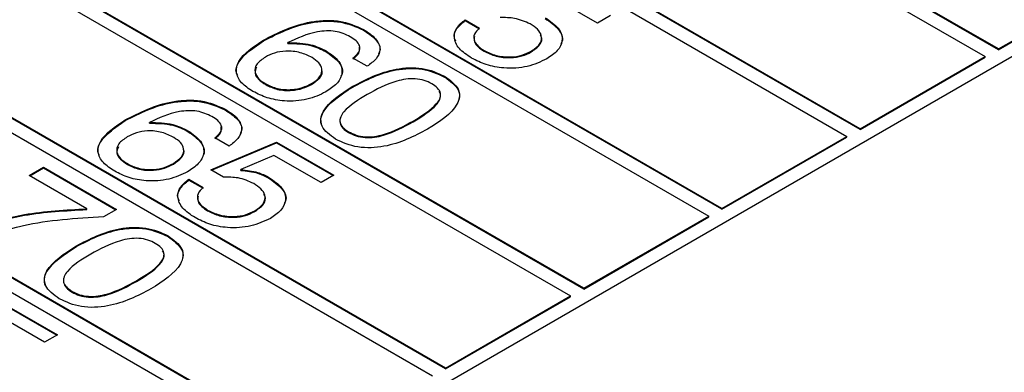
# Model space of a CAD drawing. Header units: millimetres. Extents: x 28 to 178, y 29 to 265.
# Tile 68 of 92: x 111.36 to 121.94, y 205.93 to 209.71. Entities that reach past the tile are written whole.
import ezdxf

# ---------------------------------------------------------------- set-up
doc = ezdxf.new("R2010")
doc.units = ezdxf.units.MM

msp = doc.modelspace()

# ---------------------------------------------------------------- linework, layer by layer
at = {"color": 7, "linetype": 'Continuous', "lineweight": 30}
for p, q in [((109.004, 201.809), (134.317, 216.421)), ((121.872, 209.4), (115.508, 213.074)), ((121.872, 209.392), (115.508, 213.066)), ((115.366, 212.993), (121.73, 209.319)), ((120.387, 208.543), (114.023, 212.217)), ((120.387, 208.535), (114.023, 212.209)), ((113.881, 212.135), (120.245, 208.461)), ((118.902, 207.686), (112.538, 211.36)), ((118.902, 207.678), (112.538, 211.352)), ((112.397, 211.278), (118.76, 207.604)), ((117.417, 206.829), (111.053, 210.502)), ((117.417, 206.82), (111.053, 210.494)), ((110.912, 210.421), (117.276, 206.747)), ((121.872, 209.4), (123.215, 210.176)), ((121.872, 209.392), (123.215, 210.168)), ((117.565, 209.678), (117.059, 209.97)), ((117.703, 209.758), (117.565, 209.678)), ((115.932, 205.971), (109.568, 209.645)), ((115.932, 205.963), (109.568, 209.637)), ((116.144, 209.714), (116.298, 209.625)), ((116.144, 209.706), (116.144, 209.714)), ((116.144, 209.706), (116.298, 209.617)), ((109.427, 209.564), (115.791, 205.89)), ((115.052, 209.602), (115.052, 209.61)), ((113.977, 209.487), (113.977, 209.495)), ((114.238, 209.46), (114.238, 209.468)), ((114.65, 209.371), (114.65, 209.38)), ((116.347, 209.377), (116.347, 209.385)), ((116.854, 209.368), (116.854, 209.377)), ((120.387, 208.543), (121.73, 209.319)), ((121.73, 209.311), (121.73, 209.319)), ((121.872, 209.392), (121.872, 209.4)), ((115.092, 209.214), (114.938, 209.302)), ((120.387, 208.535), (121.73, 209.311)), ((115.923, 209.099), (115.923, 209.107)), ((114.001, 209.017), (114.001, 209.025)), ((114.494, 209.02), (114.494, 209.028)), ((114.936, 208.991), (114.936, 208.999)), ((107.942, 208.706), (114.306, 205.033)), ((114.447, 205.114), (108.083, 208.788)), ((114.447, 205.106), (108.083, 208.78)), ((113.567, 208.745), (113.567, 208.753)), ((112.492, 208.63), (112.492, 208.638)), ((112.753, 208.603), (112.753, 208.611)), ((115.584, 208.617), (115.584, 208.626)), ((113.165, 208.514), (113.165, 208.522)), ((114.891, 208.503), (114.891, 208.511)), ((120.387, 208.535), (120.387, 208.543)), ((113.412, 208.102), (114.117, 208.4)), ((113.42, 208.097), (114.117, 208.392)), ((113.607, 208.356), (113.453, 208.445)), ((114.117, 208.4), (114.733, 208.044)), ((114.117, 208.392), (114.117, 208.4)), ((114.117, 208.392), (114.726, 208.04)), ((118.902, 207.686), (120.245, 208.461)), ((118.902, 207.678), (120.245, 208.453)), ((120.245, 208.453), (120.245, 208.461)), ((112.516, 208.159), (112.516, 208.168)), ((113.009, 208.163), (113.009, 208.171)), ((114.089, 208.256), (113.734, 208.104)), ((114.595, 207.964), (114.089, 208.256)), ((111.459, 208.042), (111.613, 208.131)), ((111.466, 208.038), (111.613, 208.123)), ((111.613, 208.131), (112.399, 207.677)), ((111.613, 208.123), (111.613, 208.131)), ((111.613, 208.123), (112.392, 207.673)), ((113.548, 208.023), (113.412, 208.102)), ((113.734, 208.096), (113.734, 208.104)), ((112.081, 207.683), (111.459, 208.042)), ((113.174, 208), (113.328, 207.911)), ((113.174, 207.992), (113.174, 208)), ((113.174, 207.992), (113.328, 207.903)), ((114.033, 208.013), (114.033, 208.021)), ((114.733, 208.044), (114.595, 207.964)), ((112.081, 207.675), (112.081, 207.683)), ((112.399, 207.677), (112.259, 207.596)), ((113.377, 207.662), (113.377, 207.67)), ((113.884, 207.654), (113.884, 207.662)), ((118.902, 207.678), (118.902, 207.686)), ((117.417, 206.829), (118.76, 207.604)), ((117.417, 206.82), (118.76, 207.596)), ((118.76, 207.596), (118.76, 207.604)), ((112.953, 207.385), (112.953, 207.393)), ((111.967, 207.277), (111.967, 207.285)), ((112.614, 206.903), (112.614, 206.911)), ((111.921, 206.788), (111.921, 206.796)), ((117.417, 206.82), (117.417, 206.829)), ((111.147, 206.685), (111.764, 206.329)), ((111.147, 206.677), (111.757, 206.325)), ((115.932, 205.971), (117.276, 206.747)), ((115.932, 205.963), (117.276, 206.739)), ((117.276, 206.739), (117.276, 206.747)), ((111.625, 206.249), (111.119, 206.541)), ((111.764, 206.329), (111.625, 206.249)), ((115.932, 205.963), (115.932, 205.971))]:
    msp.add_line(p, q, dxfattribs=at)
for points, knots in [([(113.977, 209.495), (114.135, 209.576), (114.332, 209.676), (114.635, 209.71), (114.844, 209.703), (114.969, 209.647), (115.052, 209.61)], [0, 0, 0, 0, 0.499467, 0.625311, 0.750997, 1, 1, 1, 1]), ([(113.977, 209.487), (114.135, 209.568), (114.332, 209.668), (114.635, 209.702), (114.844, 209.694), (114.969, 209.639), (115.052, 209.602)], [0, 0, 0, 0, 0.499467, 0.625311, 0.750997, 1, 1, 1, 1]), ([(116.044, 209.484), (116.037, 209.496), (116.014, 209.541), (116.046, 209.623), (116.111, 209.679), (116.144, 209.706)], [0, 0, 0, 0, 0.157839, 0.578597, 1, 1, 1, 1]), ([(116.212, 209.303), (116.163, 209.335), (116.066, 209.4), (116.016, 209.52), (116.043, 209.631), (116.11, 209.687), (116.144, 209.714)], [0, 0, 0, 0, 0.28034, 0.559782, 0.779722, 1, 1, 1, 1]), ([(116.842, 209.669), (116.788, 209.693), (116.693, 209.737), (116.572, 209.737), (116.518, 209.737)], [0, 0, 0, 0, 0.559175, 1, 1, 1, 1]), ([(116.854, 209.377), (116.888, 209.4), (116.958, 209.448), (116.974, 209.538), (116.926, 209.614), (116.87, 209.65), (116.842, 209.669)], [0, 0, 0, 0, 0.280046, 0.558894, 0.77916, 1, 1, 1, 1]), ([(117.003, 209.736), (117.056, 209.7), (117.161, 209.629), (117.2, 209.496), (117.145, 209.378), (117.062, 209.323), (117.02, 209.295)], [0, 0, 0, 0, 0.280328, 0.559442, 0.779441, 1, 1, 1, 1]), ([(117.003, 209.728), (117.054, 209.692), (117.156, 209.622), (117.204, 209.514), (117.176, 209.462), (117.171, 209.454)], [0, 0, 0, 0, 0.458111, 0.914239, 1, 1, 1, 1]), ([(114.909, 209.532), (114.858, 209.556), (114.782, 209.591), (114.652, 209.596), (114.464, 209.575), (114.338, 209.515), (114.238, 209.468)], [0, 0, 0, 0, 0.2489411, 0.3744135, 0.5000307, 1, 1, 1, 1]), ([(114.938, 209.302), (114.962, 209.322), (115.011, 209.362), (115.019, 209.432), (114.976, 209.49), (114.931, 209.518), (114.909, 209.532)], [0, 0, 0, 0, 0.280263, 0.55879, 0.779093, 1, 1, 1, 1]), ([(115.052, 209.61), (115.1, 209.579), (115.196, 209.516), (115.243, 209.398), (115.196, 209.292), (115.126, 209.24), (115.092, 209.214)], [0, 0, 0, 0, 0.280507, 0.559387, 0.779357, 1, 1, 1, 1]), ([(115.052, 209.602), (115.099, 209.571), (115.192, 209.508), (115.244, 209.409), (115.217, 209.357), (115.211, 209.345)], [0, 0, 0, 0, 0.436274, 0.870019, 1, 1, 1, 1]), ([(116.298, 209.625), (116.276, 209.604), (116.232, 209.56), (116.236, 209.488), (116.279, 209.429), (116.324, 209.399), (116.347, 209.385)], [0, 0, 0, 0, 0.279681, 0.558939, 0.779271, 1, 1, 1, 1]), ([(116.244, 209.534), (116.241, 209.515), (116.236, 209.475), (116.28, 209.42), (116.325, 209.391), (116.347, 209.377)], [0, 0, 0, 0, 0.331398, 0.665399, 1, 1, 1, 1]), ([(116.854, 209.368), (116.887, 209.392), (116.955, 209.439), (116.978, 209.513), (116.954, 209.547), (116.95, 209.553)], [0, 0, 0, 0, 0.454057, 0.906172, 1, 1, 1, 1]), ([(113.7, 209.114), (113.695, 209.124), (113.669, 209.17), (113.726, 209.316), (113.874, 209.417), (113.977, 209.487)], [0, 0, 0, 0, 0.06799, 0.346363, 1, 1, 1, 1]), ([(113.864, 208.944), (113.819, 208.973), (113.729, 209.033), (113.672, 209.15), (113.716, 209.323), (113.87, 209.424), (113.977, 209.495)], [0, 0, 0, 0, 0.187305, 0.373997, 0.560972, 1, 1, 1, 1]), ([(114.238, 209.468), (114.325, 209.466), (114.481, 209.463), (114.598, 209.405), (114.65, 209.38)], [0, 0, 0, 0, 0.558412, 1, 1, 1, 1]), ([(114.238, 209.46), (114.325, 209.458), (114.481, 209.455), (114.598, 209.397), (114.65, 209.371)], [0, 0, 0, 0, 0.558412, 1, 1, 1, 1]), ([(114.499, 209.307), (114.459, 209.327), (114.378, 209.367), (114.226, 209.384), (114.092, 209.361), (114.029, 209.329), (113.998, 209.313)], [0, 0, 0, 0, 0.280508, 0.559251, 0.779275, 1, 1, 1, 1]), ([(114.65, 209.38), (114.702, 209.344), (114.806, 209.272), (114.834, 209.138), (114.772, 209.022), (114.689, 208.967), (114.647, 208.939)], [0, 0, 0, 0, 0.279986, 0.559145, 0.779291, 1, 1, 1, 1]), ([(114.65, 209.371), (114.7, 209.336), (114.801, 209.265), (114.84, 209.16), (114.812, 209.112), (114.809, 209.107)], [0, 0, 0, 0, 0.474841, 0.94828, 1, 1, 1, 1]), ([(114.938, 209.294), (114.963, 209.314), (115.012, 209.352), (115.009, 209.398), (115.008, 209.42)], [0, 0, 0, 0, 0.528826, 1, 1, 1, 1]), ([(116.347, 209.385), (116.388, 209.365), (116.469, 209.324), (116.622, 209.309), (116.758, 209.329), (116.822, 209.361), (116.854, 209.377)], [0, 0, 0, 0, 0.280282, 0.559528, 0.779475, 1, 1, 1, 1]), ([(116.347, 209.377), (116.388, 209.356), (116.469, 209.316), (116.622, 209.301), (116.758, 209.321), (116.822, 209.352), (116.854, 209.368)], [0, 0, 0, 0, 0.280282, 0.559528, 0.779475, 1, 1, 1, 1]), ([(113.998, 209.313), (113.964, 209.29), (113.895, 209.243), (113.876, 209.155), (113.918, 209.079), (113.973, 209.043), (114.001, 209.025)], [0, 0, 0, 0, 0.280148, 0.559025, 0.779226, 1, 1, 1, 1]), ([(114.494, 209.028), (114.527, 209.051), (114.593, 209.096), (114.615, 209.18), (114.578, 209.254), (114.525, 209.289), (114.499, 209.307)], [0, 0, 0, 0, 0.280269, 0.559278, 0.779337, 1, 1, 1, 1]), ([(117.02, 209.295), (116.954, 209.263), (116.822, 209.2), (116.575, 209.186), (116.363, 209.226), (116.263, 209.277), (116.212, 209.303)], [0, 0, 0, 0, 0.279852, 0.558985, 0.779236, 1, 1, 1, 1]), ([(113.903, 209.206), (113.894, 209.185), (113.876, 209.139), (113.92, 209.07), (113.974, 209.035), (114.001, 209.017)], [0, 0, 0, 0, 0.316156, 0.657634, 1, 1, 1, 1]), ([(114.494, 209.02), (114.526, 209.043), (114.59, 209.087), (114.618, 209.152), (114.602, 209.182), (114.601, 209.184)], [0, 0, 0, 0, 0.483727, 0.965281, 1, 1, 1, 1]), ([(114.936, 208.999), (115.08, 209.074), (115.261, 209.168), (115.54, 209.202), (115.733, 209.194), (115.847, 209.142), (115.923, 209.107)], [0, 0, 0, 0, 0.499613, 0.625367, 0.750953, 1, 1, 1, 1]), ([(114.936, 208.991), (115.08, 209.066), (115.261, 209.16), (115.54, 209.194), (115.733, 209.186), (115.847, 209.134), (115.923, 209.099)], [0, 0, 0, 0, 0.499613, 0.625367, 0.750953, 1, 1, 1, 1]), ([(115.923, 209.107), (115.983, 209.064), (116.073, 208.998), (116.088, 208.886), (116.031, 208.724), (115.868, 208.62), (115.738, 208.537)], [0, 0, 0, 0, 0.249138, 0.374724, 0.500475, 1, 1, 1, 1]), ([(114.001, 209.025), (114.041, 209.005), (114.122, 208.967), (114.272, 208.958), (114.402, 208.982), (114.463, 209.013), (114.494, 209.028)], [0, 0, 0, 0, 0.279958, 0.559039, 0.779239, 1, 1, 1, 1]), ([(114.001, 209.017), (114.041, 208.997), (114.122, 208.958), (114.272, 208.95), (114.402, 208.973), (114.463, 209.005), (114.494, 209.02)], [0, 0, 0, 0, 0.279958, 0.559039, 0.779239, 1, 1, 1, 1]), ([(115.785, 209.027), (115.759, 209.04), (115.708, 209.065), (115.608, 209.083), (115.505, 209.078), (115.314, 209.034), (115.19, 208.965), (115.09, 208.91)], [0, 0, 0, 0, 0.125079, 0.249871, 0.374792, 0.500048, 1, 1, 1, 1]), ([(115.584, 208.626), (115.679, 208.683), (115.797, 208.755), (115.875, 208.865), (115.884, 208.924), (115.853, 208.982), (115.808, 209.012), (115.785, 209.027)], [0, 0, 0, 0, 0.499904, 0.625167, 0.750086, 0.874874, 1, 1, 1, 1]), ([(115.923, 209.099), (115.982, 209.056), (116.07, 208.99), (116.089, 208.895), (116.075, 208.859), (116.072, 208.85)], [0, 0, 0, 0, 0.593421, 0.892553, 1, 1, 1, 1]), ([(114.647, 208.939), (114.583, 208.908), (114.455, 208.847), (114.216, 208.833), (114.011, 208.87), (113.913, 208.919), (113.864, 208.944)], [0, 0, 0, 0, 0.279901, 0.559098, 0.779286, 1, 1, 1, 1]), ([(114.751, 208.431), (114.692, 208.475), (114.601, 208.54), (114.588, 208.652), (114.644, 208.813), (114.807, 208.916), (114.936, 208.999)], [0, 0, 0, 0, 0.249146, 0.374732, 0.500473, 1, 1, 1, 1]), ([(114.604, 208.582), (114.599, 208.602), (114.587, 208.65), (114.648, 208.805), (114.809, 208.908), (114.936, 208.991)], [0, 0, 0, 0, 0.1311487, 0.3058737, 1, 1, 1, 1]), ([(115.09, 208.91), (114.996, 208.853), (114.877, 208.782), (114.802, 208.672), (114.793, 208.613), (114.824, 208.555), (114.869, 208.525), (114.891, 208.511)], [0, 0, 0, 0, 0.499896, 0.625155, 0.750076, 0.874884, 1, 1, 1, 1]), ([(115.584, 208.617), (115.679, 208.675), (115.799, 208.747), (115.874, 208.856), (115.886, 208.907), (115.868, 208.934), (115.862, 208.943)], [0, 0, 0, 0, 0.6161841, 0.7705844, 0.9245607, 1, 1, 1, 1]), ([(112.492, 208.638), (112.65, 208.718), (112.847, 208.819), (113.15, 208.853), (113.359, 208.845), (113.484, 208.79), (113.567, 208.753)], [0, 0, 0, 0, 0.499468, 0.625311, 0.750997, 1, 1, 1, 1]), ([(112.492, 208.63), (112.65, 208.71), (112.847, 208.811), (113.15, 208.845), (113.359, 208.837), (113.484, 208.782), (113.567, 208.745)], [0, 0, 0, 0, 0.499468, 0.625311, 0.750997, 1, 1, 1, 1]), ([(113.424, 208.675), (113.373, 208.698), (113.297, 208.733), (113.167, 208.739), (112.979, 208.718), (112.853, 208.658), (112.753, 208.611)], [0, 0, 0, 0, 0.248941, 0.374414, 0.5000311, 1, 1, 1, 1]), ([(113.567, 208.753), (113.615, 208.722), (113.711, 208.659), (113.758, 208.541), (113.711, 208.434), (113.641, 208.382), (113.607, 208.356)], [0, 0, 0, 0, 0.280507, 0.559387, 0.779357, 1, 1, 1, 1]), ([(113.567, 208.745), (113.614, 208.714), (113.707, 208.651), (113.759, 208.552), (113.732, 208.5), (113.726, 208.488)], [0, 0, 0, 0, 0.436274, 0.870019, 1, 1, 1, 1]), ([(112.215, 208.257), (112.21, 208.266), (112.184, 208.313), (112.241, 208.459), (112.389, 208.559), (112.492, 208.63)], [0, 0, 0, 0, 0.06799, 0.346363, 1, 1, 1, 1]), ([(112.379, 208.086), (112.334, 208.116), (112.244, 208.176), (112.187, 208.293), (112.231, 208.466), (112.385, 208.567), (112.492, 208.638)], [0, 0, 0, 0, 0.187305, 0.373997, 0.560972, 1, 1, 1, 1]), ([(112.753, 208.611), (112.84, 208.609), (112.996, 208.606), (113.113, 208.548), (113.165, 208.522)], [0, 0, 0, 0, 0.558411, 1, 1, 1, 1]), ([(112.753, 208.603), (112.84, 208.601), (112.996, 208.598), (113.113, 208.54), (113.165, 208.514)], [0, 0, 0, 0, 0.558411, 1, 1, 1, 1]), ([(113.453, 208.445), (113.477, 208.465), (113.527, 208.504), (113.534, 208.575), (113.491, 208.633), (113.446, 208.661), (113.424, 208.675)], [0, 0, 0, 0, 0.2802624, 0.5587912, 0.7790936, 1, 1, 1, 1]), ([(114.81, 208.668), (114.809, 208.666), (114.795, 208.646), (114.794, 208.604), (114.824, 208.547), (114.869, 208.517), (114.891, 208.503)], [0, 0, 0, 0, 0.030433, 0.35355, 0.676378, 1, 1, 1, 1]), ([(114.891, 208.511), (114.917, 208.498), (114.968, 208.472), (115.068, 208.453), (115.171, 208.458), (115.361, 208.502), (115.485, 208.571), (115.584, 208.626)], [0, 0, 0, 0, 0.125111, 0.249968, 0.374906, 0.500149, 1, 1, 1, 1]), ([(114.891, 208.503), (114.917, 208.49), (114.968, 208.464), (115.068, 208.445), (115.171, 208.45), (115.361, 208.494), (115.485, 208.563), (115.584, 208.617)], [0, 0, 0, 0, 0.125111, 0.249968, 0.374906, 0.500149, 1, 1, 1, 1]), ([(113.014, 208.449), (112.974, 208.47), (112.893, 208.51), (112.741, 208.527), (112.607, 208.504), (112.545, 208.472), (112.513, 208.456)], [0, 0, 0, 0, 0.280508, 0.559252, 0.779275, 1, 1, 1, 1]), ([(113.165, 208.522), (113.217, 208.486), (113.321, 208.415), (113.349, 208.281), (113.288, 208.164), (113.204, 208.109), (113.162, 208.082)], [0, 0, 0, 0, 0.279986, 0.559145, 0.779291, 1, 1, 1, 1]), ([(113.165, 208.514), (113.215, 208.479), (113.316, 208.408), (113.355, 208.303), (113.327, 208.254), (113.324, 208.25)], [0, 0, 0, 0, 0.474841, 0.94828, 1, 1, 1, 1]), ([(113.453, 208.437), (113.479, 208.457), (113.527, 208.495), (113.524, 208.541), (113.523, 208.563)], [0, 0, 0, 0, 0.528824, 1, 1, 1, 1]), ([(115.738, 208.537), (115.594, 208.462), (115.413, 208.368), (115.133, 208.336), (114.941, 208.344), (114.827, 208.397), (114.751, 208.431)], [0, 0, 0, 0, 0.499439, 0.625179, 0.750791, 1, 1, 1, 1]), ([(112.513, 208.456), (112.479, 208.432), (112.41, 208.386), (112.391, 208.297), (112.433, 208.222), (112.488, 208.186), (112.516, 208.168)], [0, 0, 0, 0, 0.280148, 0.559025, 0.779226, 1, 1, 1, 1]), ([(113.009, 208.171), (113.042, 208.194), (113.108, 208.239), (113.13, 208.323), (113.093, 208.397), (113.04, 208.432), (113.014, 208.449)], [0, 0, 0, 0, 0.280271, 0.559277, 0.779336, 1, 1, 1, 1]), ([(112.418, 208.349), (112.409, 208.327), (112.391, 208.282), (112.435, 208.213), (112.489, 208.177), (112.516, 208.159)], [0, 0, 0, 0, 0.316158, 0.657634, 1, 1, 1, 1]), ([(113.009, 208.163), (113.041, 208.185), (113.105, 208.23), (113.133, 208.295), (113.117, 208.324), (113.116, 208.326)], [0, 0, 0, 0, 0.4837311, 0.9652807, 1, 1, 1, 1]), ([(112.516, 208.168), (112.556, 208.148), (112.637, 208.109), (112.787, 208.1), (112.917, 208.124), (112.978, 208.156), (113.009, 208.171)], [0, 0, 0, 0, 0.279959, 0.559039, 0.779239, 1, 1, 1, 1]), ([(112.516, 208.159), (112.556, 208.14), (112.637, 208.101), (112.787, 208.092), (112.917, 208.116), (112.978, 208.147), (113.009, 208.163)], [0, 0, 0, 0, 0.279959, 0.559039, 0.779239, 1, 1, 1, 1]), ([(113.162, 208.082), (113.098, 208.051), (112.97, 207.99), (112.731, 207.975), (112.526, 208.012), (112.428, 208.062), (112.379, 208.086)], [0, 0, 0, 0, 0.279902, 0.559099, 0.779287, 1, 1, 1, 1]), ([(113.734, 208.104), (113.797, 208.097), (113.91, 208.085), (113.995, 208.041), (114.033, 208.021)], [0, 0, 0, 0, 0.55877, 1, 1, 1, 1]), ([(113.734, 208.096), (113.797, 208.089), (113.91, 208.077), (113.995, 208.033), (114.033, 208.013)], [0, 0, 0, 0, 0.55877, 1, 1, 1, 1]), ([(113.074, 207.77), (113.067, 207.782), (113.044, 207.826), (113.076, 207.909), (113.142, 207.964), (113.174, 207.992)], [0, 0, 0, 0, 0.157836, 0.578597, 1, 1, 1, 1]), ([(113.242, 207.588), (113.193, 207.621), (113.096, 207.686), (113.046, 207.805), (113.073, 207.917), (113.141, 207.972), (113.174, 208)], [0, 0, 0, 0, 0.280339, 0.55978, 0.779722, 1, 1, 1, 1]), ([(113.872, 207.954), (113.818, 207.979), (113.723, 208.023), (113.602, 208.023), (113.548, 208.023)], [0, 0, 0, 0, 0.559175, 1, 1, 1, 1]), ([(113.884, 207.662), (113.918, 207.686), (113.988, 207.734), (114.004, 207.824), (113.956, 207.9), (113.9, 207.936), (113.872, 207.954)], [0, 0, 0, 0, 0.280046, 0.558893, 0.77916, 1, 1, 1, 1]), ([(114.033, 208.021), (114.086, 207.986), (114.191, 207.915), (114.23, 207.782), (114.175, 207.664), (114.092, 207.608), (114.051, 207.58)], [0, 0, 0, 0, 0.2803282, 0.559442, 0.7794415, 1, 1, 1, 1]), ([(114.033, 208.013), (114.084, 207.978), (114.186, 207.907), (114.234, 207.8), (114.206, 207.748), (114.201, 207.739)], [0, 0, 0, 0, 0.458111, 0.914238, 1, 1, 1, 1]), ([(113.328, 207.911), (113.306, 207.889), (113.262, 207.846), (113.266, 207.774), (113.309, 207.714), (113.354, 207.685), (113.377, 207.67)], [0, 0, 0, 0, 0.279683, 0.55894, 0.779272, 1, 1, 1, 1]), ([(113.884, 207.654), (113.918, 207.678), (113.985, 207.725), (114.008, 207.798), (113.985, 207.833), (113.98, 207.839)], [0, 0, 0, 0, 0.454058, 0.906172, 1, 1, 1, 1]), ([(113.274, 207.82), (113.272, 207.8), (113.266, 207.761), (113.31, 207.706), (113.355, 207.677), (113.377, 207.662)], [0, 0, 0, 0, 0.3314, 0.665399, 1, 1, 1, 1]), ([(110.642, 207.392), (110.89, 207.483), (111.333, 207.644), (111.852, 207.671), (112.081, 207.683)], [0, 0, 0, 0, 0.559313, 1, 1, 1, 1]), ([(110.642, 207.384), (110.89, 207.474), (111.333, 207.636), (111.852, 207.663), (112.081, 207.675)], [0, 0, 0, 0, 0.559313, 1, 1, 1, 1]), ([(113.377, 207.67), (113.418, 207.65), (113.499, 207.61), (113.652, 207.595), (113.788, 207.614), (113.852, 207.646), (113.884, 207.662)], [0, 0, 0, 0, 0.280282, 0.559527, 0.779474, 1, 1, 1, 1]), ([(113.377, 207.662), (113.418, 207.642), (113.499, 207.602), (113.652, 207.586), (113.788, 207.606), (113.852, 207.638), (113.884, 207.654)], [0, 0, 0, 0, 0.280282, 0.559527, 0.779474, 1, 1, 1, 1]), ([(112.259, 207.596), (111.963, 207.578), (111.433, 207.547), (110.991, 207.378), (110.796, 207.303)], [0, 0, 0, 0, 0.559552, 1, 1, 1, 1]), ([(114.051, 207.58), (113.984, 207.549), (113.852, 207.486), (113.605, 207.472), (113.393, 207.511), (113.293, 207.563), (113.242, 207.588)], [0, 0, 0, 0, 0.279852, 0.558985, 0.779237, 1, 1, 1, 1]), ([(111.967, 207.285), (112.111, 207.36), (112.291, 207.454), (112.57, 207.487), (112.763, 207.479), (112.877, 207.427), (112.953, 207.393)], [0, 0, 0, 0, 0.499613, 0.625366, 0.750953, 1, 1, 1, 1]), ([(111.967, 207.277), (112.111, 207.352), (112.291, 207.446), (112.57, 207.479), (112.763, 207.471), (112.877, 207.419), (112.953, 207.385)], [0, 0, 0, 0, 0.499613, 0.625366, 0.750953, 1, 1, 1, 1]), ([(112.815, 207.312), (112.79, 207.325), (112.738, 207.351), (112.638, 207.369), (112.535, 207.364), (112.344, 207.319), (112.22, 207.251), (112.121, 207.196)], [0, 0, 0, 0, 0.12508, 0.249871, 0.374792, 0.500048, 1, 1, 1, 1]), ([(112.614, 206.911), (112.709, 206.969), (112.828, 207.04), (112.905, 207.15), (112.914, 207.21), (112.883, 207.268), (112.838, 207.297), (112.815, 207.312)], [0, 0, 0, 0, 0.499904, 0.625166, 0.750085, 0.874874, 1, 1, 1, 1]), ([(112.953, 207.393), (113.013, 207.349), (113.103, 207.283), (113.118, 207.172), (113.061, 207.01), (112.898, 206.906), (112.768, 206.822)], [0, 0, 0, 0, 0.249138, 0.374724, 0.500476, 1, 1, 1, 1]), ([(112.953, 207.385), (113.012, 207.341), (113.1, 207.276), (113.119, 207.181), (113.105, 207.145), (113.102, 207.135)], [0, 0, 0, 0, 0.593421, 0.892553, 1, 1, 1, 1]), ([(111.782, 206.717), (111.722, 206.76), (111.632, 206.826), (111.618, 206.937), (111.674, 207.098), (111.837, 207.202), (111.967, 207.285)], [0, 0, 0, 0, 0.249146, 0.374732, 0.500473, 1, 1, 1, 1]), ([(111.634, 206.867), (111.629, 206.888), (111.617, 206.935), (111.679, 207.091), (111.839, 207.194), (111.967, 207.277)], [0, 0, 0, 0, 0.131149, 0.305874, 1, 1, 1, 1]), ([(112.614, 206.903), (112.709, 206.961), (112.829, 207.033), (112.904, 207.142), (112.917, 207.192), (112.899, 207.22), (112.893, 207.229)], [0, 0, 0, 0, 0.616185, 0.770583, 0.924559, 1, 1, 1, 1]), ([(112.121, 207.196), (112.026, 207.139), (111.907, 207.067), (111.832, 206.957), (111.823, 206.898), (111.854, 206.841), (111.899, 206.811), (111.921, 206.796)], [0, 0, 0, 0, 0.499897, 0.625156, 0.750076, 0.874884, 1, 1, 1, 1]), ([(111.84, 206.954), (111.839, 206.952), (111.826, 206.932), (111.825, 206.89), (111.854, 206.832), (111.899, 206.803), (111.921, 206.788)], [0, 0, 0, 0, 0.030433, 0.35355, 0.676377, 1, 1, 1, 1]), ([(111.921, 206.796), (111.947, 206.783), (111.998, 206.757), (112.098, 206.739), (112.201, 206.744), (112.391, 206.788), (112.515, 206.856), (112.614, 206.911)], [0, 0, 0, 0, 0.125111, 0.249967, 0.374905, 0.50015, 1, 1, 1, 1]), ([(111.921, 206.788), (111.947, 206.775), (111.998, 206.749), (112.098, 206.731), (112.201, 206.736), (112.391, 206.78), (112.515, 206.848), (112.614, 206.903)], [0, 0, 0, 0, 0.125111, 0.249967, 0.374905, 0.50015, 1, 1, 1, 1]), ([(112.768, 206.822), (112.624, 206.747), (112.443, 206.654), (112.163, 206.621), (111.971, 206.63), (111.857, 206.682), (111.782, 206.717)], [0, 0, 0, 0, 0.499439, 0.625179, 0.750792, 1, 1, 1, 1])]:
    msp.add_open_spline(points, degree=3, knots=knots, dxfattribs=at)

doc.saveas('drawing.dxf')
